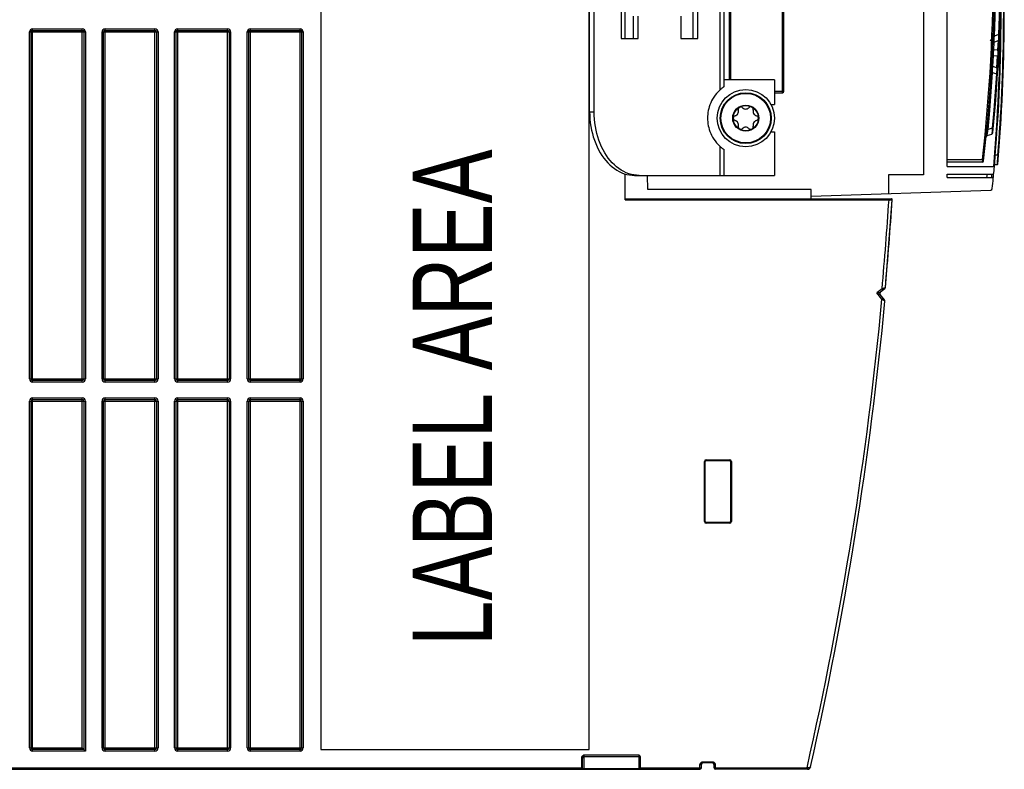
# Model space of a CAD drawing. Extents: x 0 to 420, y 0 to 297.
# Tile 13 of 45: x 162 to 193, y 42 to 65. Entities that reach past the tile are written whole.
import ezdxf

# ---------------------------------------------------------------- set-up
doc = ezdxf.new("R2010")
doc.units = 0
doc.header["$LTSCALE"] = 23.1
doc.layers.get('0').update_dxf_attribs({"linetype": 'CONTINUOUS'})
doc.styles.add('TEXTSTYLE_1', font='txt', dxfattribs={"width": 0.8})

msp = doc.modelspace()

# ---------------------------------------------------------------- linework, layer by layer
at = {"color": 7, "linetype": 'CONTINUOUS'}
for p, q in [((190.401, 73.976), (190.401, 60.316)), ((191.139, 60.576), (191.139, 73.474)), ((179.91, 62.296), (179.91, 71.896)), ((180.051, 62.296), (180.051, 71.896)), ((184.128, 71.112), (184.128, 63.08)), ((171.459, 68.454), (171.459, 42.254)), ((179.899, 42.254), (179.899, 68.454)), ((180.899, 65.896), (180.899, 64.596)), ((181.025, 64.596), (181.025, 65.896)), ((183.162, 64.596), (183.162, 65.896)), ((183.304, 64.596), (183.304, 65.896)), ((184.295, 65.946), (184.295, 63.296)), ((186.015, 62.946), (186.015, 65.946)), ((181.288, 64.596), (181.288, 65.296)), ((181.43, 64.596), (181.43, 65.296)), ((182.773, 65.296), (182.773, 64.596)), ((162.359, 53.904), (162.359, 64.804)), ((162.409, 64.854), (163.969, 64.854)), ((164.019, 64.804), (164.019, 53.904)), ((164.639, 53.904), (164.639, 64.804)), ((164.689, 64.854), (166.249, 64.854)), ((166.299, 64.804), (166.299, 53.904)), ((166.919, 53.904), (166.919, 64.804)), ((166.969, 64.854), (168.529, 64.854)), ((168.579, 64.804), (168.579, 53.904)), ((169.199, 53.904), (169.199, 64.804)), ((169.249, 64.854), (170.809, 64.854)), ((170.859, 64.804), (170.859, 53.904)), ((192.753, 64.722), (192.63, 64.677)), ((180.899, 64.596), (181.43, 64.596)), ((182.773, 64.596), (183.304, 64.596)), ((192.492, 64.536), (192.57, 64.595)), ((192.619, 64.488), (192.748, 64.535)), ((192.777, 64.363), (192.788, 64.618)), ((192.751, 63.863), (192.763, 64.076)), ((192.736, 63.618), (192.751, 63.863)), ((192.532, 63.576), (192.533, 63.574)), ((192.57, 63.532), (192.689, 63.489)), ((192.697, 63.678), (192.585, 63.719)), ((185.715, 63.296), (184.128, 63.296)), ((185.715, 63.296), (185.715, 62.526)), ((184.128, 63.08), (184.125, 63.079)), ((185.715, 62.896), (185.965, 62.896)), ((185.604, 62.526), (185.715, 62.526)), ((185.604, 61.666), (185.715, 61.666)), ((185.715, 61.666), (185.715, 60.296)), ((192.405, 61.547), (192.542, 61.597)), ((192.555, 61.783), (192.429, 61.737)), ((184.128, 61.112), (184.128, 60.296)), ((192.247, 60.714), (191.139, 60.714)), ((181.025, 59.533), (181.025, 60.342)), ((191.139, 60.576), (192.624, 60.576)), ((191.139, 60.336), (192.584, 60.336)), ((191.139, 60.234), (191.139, 60.336)), ((192.711, 60.634), (192.629, 60.634)), ((181.324, 60.296), (185.715, 60.296)), ((181.465, 60.296), (181.383, 60.3)), ((181.741, 59.858), (181.725, 60.296)), ((190.401, 60.316), (189.301, 60.316)), ((189.301, 60.316), (189.301, 59.725)), ((191.139, 60.234), (192.571, 60.234)), ((186.865, 59.858), (181.741, 59.858)), ((186.865, 59.558), (186.865, 59.858)), ((186.865, 59.64), (192.511, 59.837)), ((181.025, 59.558), (189.392, 59.558)), ((189.201, 56.77), (189.417, 59.532)), ((189.183, 56.736), (189.047, 56.626)), ((189.178, 56.385), (189.039, 56.555)), ((163.969, 53.854), (162.409, 53.854)), ((166.249, 53.854), (164.689, 53.854)), ((168.529, 53.854), (166.969, 53.854)), ((170.809, 53.854), (169.249, 53.854)), ((162.409, 53.254), (163.969, 53.254)), ((164.689, 53.254), (166.249, 53.254)), ((166.969, 53.254), (168.529, 53.254)), ((169.249, 53.254), (170.809, 53.254)), ((162.359, 42.304), (162.359, 53.204)), ((164.019, 53.204), (164.019, 42.254)), ((164.639, 42.304), (164.639, 53.204)), ((166.299, 53.204), (166.299, 42.304)), ((166.919, 42.304), (166.919, 53.204)), ((168.579, 53.204), (168.579, 42.304)), ((169.199, 42.304), (169.199, 53.204)), ((170.859, 53.204), (170.859, 42.304)), ((183.54, 49.42), (183.54, 51.308)), ((183.566, 51.334), (184.314, 51.334)), ((184.34, 51.308), (184.34, 49.42)), ((184.314, 49.394), (183.566, 49.394)), ((164.019, 42.254), (162.409, 42.254)), ((163.969, 42.304), (164.069, 42.204)), ((166.249, 42.254), (164.689, 42.254)), ((168.529, 42.254), (166.969, 42.254)), ((170.809, 42.254), (169.249, 42.254)), ((171.459, 42.254), (179.899, 42.254)), ((179.679, 41.987), (179.679, 41.659)), ((179.729, 42.034), (181.454, 42.034)), ((181.479, 41.659), (181.479, 42.014)), ((183.419, 41.684), (183.419, 41.784)), ((183.772, 41.834), (183.465, 41.834)), ((183.819, 41.684), (183.819, 41.784)), ((140.439, 41.634), (183.369, 41.634)), ((186.751, 41.634), (183.869, 41.634))]:
    msp.add_line(p, q, dxfattribs=at)
at = {"color": 9, "linetype": 'CONTINUOUS'}
for p, q in [((184.011, 62.987), (184.011, 71.205)), ((184.345, 63.296), (184.345, 65.996)), ((185.965, 62.896), (185.965, 65.996)), ((162.309, 53.904), (162.309, 64.804)), ((162.309, 64.804), (164.069, 64.804)), ((162.409, 53.804), (162.409, 64.904)), ((162.409, 64.904), (163.969, 64.904)), ((163.969, 53.804), (163.969, 64.904)), ((164.069, 64.804), (164.069, 53.904)), ((164.589, 53.904), (164.589, 64.804)), ((164.589, 64.804), (166.349, 64.804)), ((164.689, 53.804), (164.689, 64.904)), ((164.689, 64.904), (166.249, 64.904)), ((166.249, 53.804), (166.249, 64.904)), ((166.349, 64.804), (166.349, 53.904)), ((166.869, 53.904), (166.869, 64.804)), ((166.869, 64.804), (168.629, 64.804)), ((166.969, 53.804), (166.969, 64.904)), ((166.969, 64.904), (168.529, 64.904)), ((168.529, 53.804), (168.529, 64.904)), ((168.629, 64.804), (168.629, 53.904)), ((169.149, 53.904), (169.149, 64.804)), ((169.149, 64.804), (170.909, 64.804)), ((169.249, 53.804), (169.249, 64.904)), ((169.249, 64.904), (170.809, 64.904)), ((170.809, 53.804), (170.809, 64.904)), ((170.909, 64.804), (170.909, 53.904)), ((192.63, 64.677), (192.591, 64.679)), ((192.793, 64.72), (192.753, 64.722)), ((192.613, 64.247), (192.624, 64.488)), ((192.743, 64.533), (192.729, 64.233)), ((192.58, 63.722), (192.6, 64.065)), ((192.6, 64.065), (192.723, 64.049)), ((192.729, 64.233), (192.613, 64.247)), ((192.702, 63.678), (192.723, 64.049)), ((192.531, 63.535), (192.57, 63.532)), ((192.689, 63.489), (192.728, 63.486)), ((185.715, 62.946), (186.015, 62.946)), ((179.91, 62.296), (180.051, 62.296)), ((192.429, 61.737), (192.39, 61.741)), ((192.594, 61.78), (192.555, 61.783)), ((184.011, 60.296), (184.011, 61.205)), ((191.139, 60.794), (192.251, 60.794)), ((192.251, 60.794), (192.247, 60.714)), ((192.251, 60.794), (192.291, 60.79)), ((192.735, 60.934), (192.654, 60.934)), ((192.719, 60.735), (192.711, 60.634)), ((192.735, 60.934), (192.719, 60.735)), ((192.755, 60.933), (192.735, 60.934)), ((181.025, 59.533), (189.317, 59.533)), ((189.317, 59.558), (189.317, 59.533)), ((189.317, 59.533), (189.417, 59.532)), ((189.097, 56.731), (188.938, 56.602)), ((188.938, 56.602), (189.047, 56.626)), ((189.201, 56.77), (189.097, 56.731)), ((189.128, 56.692), (189.097, 56.731)), ((188.938, 56.602), (189.039, 56.555)), ((189.094, 56.409), (188.938, 56.602)), ((189.094, 56.409), (189.133, 56.44)), ((189.189, 56.349), (189.094, 56.409)), ((162.309, 53.904), (164.069, 53.904)), ((164.589, 53.904), (166.349, 53.904)), ((166.869, 53.904), (168.629, 53.904)), ((169.149, 53.904), (170.909, 53.904)), ((163.969, 53.804), (162.409, 53.804)), ((166.249, 53.804), (164.689, 53.804)), ((168.529, 53.804), (166.969, 53.804)), ((170.809, 53.804), (169.249, 53.804)), ((162.409, 53.304), (163.969, 53.304)), ((162.409, 42.204), (162.409, 53.304)), ((163.969, 42.304), (163.969, 53.304)), ((164.689, 53.304), (166.249, 53.304)), ((164.689, 42.204), (164.689, 53.304)), ((166.249, 42.204), (166.249, 53.304)), ((166.969, 53.304), (168.529, 53.304)), ((166.969, 42.204), (166.969, 53.304)), ((168.529, 42.204), (168.529, 53.304)), ((169.249, 53.304), (170.809, 53.304)), ((169.249, 42.204), (169.249, 53.304)), ((170.809, 42.204), (170.809, 53.304)), ((162.309, 53.204), (164.069, 53.204)), ((162.309, 42.304), (162.309, 53.204)), ((164.069, 53.204), (164.069, 42.204)), ((164.589, 53.204), (166.349, 53.204)), ((164.589, 42.304), (164.589, 53.204)), ((166.349, 53.204), (166.349, 42.304)), ((166.869, 53.204), (168.629, 53.204)), ((166.869, 42.304), (166.869, 53.204)), ((168.629, 53.204), (168.629, 42.304)), ((169.149, 53.204), (170.909, 53.204)), ((169.149, 42.304), (169.149, 53.204)), ((170.909, 53.204), (170.909, 42.304)), ((183.566, 51.36), (184.314, 51.36)), ((183.566, 51.36), (183.566, 51.334)), ((184.314, 51.36), (184.314, 51.334)), ((183.514, 51.308), (183.54, 51.308)), ((183.514, 49.42), (183.514, 51.308)), ((184.366, 51.308), (184.34, 51.308)), ((184.366, 51.308), (184.366, 49.42)), ((183.514, 49.42), (183.54, 49.42)), ((183.566, 49.368), (183.566, 49.394)), ((184.314, 49.368), (183.566, 49.368)), ((184.314, 49.368), (184.314, 49.394)), ((184.366, 49.42), (184.34, 49.42)), ((162.309, 42.304), (163.969, 42.304)), ((164.069, 42.204), (162.409, 42.204)), ((164.589, 42.304), (166.349, 42.304)), ((166.249, 42.204), (164.689, 42.204)), ((166.869, 42.304), (168.629, 42.304)), ((168.529, 42.204), (166.969, 42.204)), ((169.149, 42.304), (170.909, 42.304)), ((170.809, 42.204), (169.249, 42.204)), ((179.729, 42.084), (181.454, 42.084)), ((179.729, 42.084), (179.729, 41.634)), ((181.454, 42.084), (181.454, 41.634)), ((179.654, 41.987), (179.679, 41.987)), ((179.654, 41.987), (179.654, 41.634)), ((181.479, 42.014), (181.504, 42.014)), ((181.504, 41.634), (181.504, 42.014)), ((183.369, 41.784), (183.419, 41.784)), ((183.369, 41.634), (183.369, 41.784)), ((183.772, 41.859), (183.465, 41.859)), ((183.465, 41.834), (183.465, 41.859)), ((183.772, 41.834), (183.772, 41.859)), ((183.819, 41.784), (183.869, 41.784)), ((183.869, 41.634), (183.869, 41.784)), ((141.193, 41.684), (179.679, 41.684)), ((181.454, 41.649), (179.729, 41.649)), ((181.466, 41.642), (181.469, 41.645)), ((181.479, 41.684), (183.419, 41.684)), ((181.48, 41.635), (181.484, 41.634)), ((183.819, 41.684), (186.739, 41.684)), ((186.761, 41.682), (186.739, 41.684)), ((186.739, 41.634), (186.739, 41.684))]:
    msp.add_line(p, q, dxfattribs=at)
for points in [[(192.798, 66.428), (192.789, 65.859), (192.774, 65.29), (192.753, 64.722)], [(192.619, 64.488), (192.616, 64.496), (192.615, 64.521), (192.618, 64.563), (192.623, 64.614), (192.63, 64.677)], [(192.753, 64.722), (192.756, 64.663), (192.757, 64.612), (192.755, 64.571), (192.752, 64.545), (192.748, 64.535)], [(192.56, 64.038), (192.565, 64.049), (192.579, 64.059), (192.6, 64.065)], [(192.613, 64.247), (192.592, 64.258), (192.578, 64.277), (192.574, 64.298)], [(192.6, 64.065), (192.598, 64.106), (192.599, 64.147), (192.602, 64.186), (192.606, 64.22), (192.613, 64.247)], [(192.729, 64.233), (192.733, 64.196), (192.734, 64.149), (192.73, 64.097), (192.723, 64.049)], [(192.723, 64.049), (192.743, 64.054), (192.757, 64.064), (192.763, 64.076)], [(192.768, 64.181), (192.764, 64.202), (192.75, 64.221), (192.729, 64.233)], [(192.689, 63.489), (192.65, 62.92), (192.605, 62.351), (192.555, 61.783)], [(192.57, 63.532), (192.571, 63.594), (192.572, 63.646), (192.576, 63.687), (192.58, 63.711), (192.585, 63.719)], [(192.697, 63.678), (192.701, 63.667), (192.703, 63.64), (192.701, 63.598), (192.696, 63.547), (192.689, 63.489)], [(192.405, 61.547), (192.403, 61.549), (192.402, 61.556), (192.402, 61.569), (192.404, 61.586), (192.407, 61.607), (192.41, 61.633), (192.415, 61.664), (192.421, 61.698), (192.429, 61.737)], [(192.555, 61.783), (192.555, 61.724), (192.554, 61.673), (192.551, 61.633), (192.547, 61.607), (192.542, 61.597)], [(179.679, 42.048), (179.69, 42.059), (179.704, 42.069), (179.717, 42.077), (179.729, 42.084)], [(179.695, 42.033), (179.703, 42.044), (179.712, 42.057), (179.721, 42.071), (179.729, 42.084)], [(181.454, 42.084), (181.462, 42.078), (181.47, 42.072), (181.479, 42.065)], [(181.454, 42.084), (181.458, 42.073), (181.462, 42.061), (181.466, 42.051)], [(179.679, 42.048), (179.669, 42.037), (179.663, 42.025), (179.658, 42.015), (179.655, 42.005), (179.654, 41.996), (179.654, 41.987)], [(179.679, 41.987), (179.679, 41.993), (179.68, 41.999), (179.682, 42.007), (179.685, 42.014), (179.689, 42.023), (179.695, 42.033)], [(181.466, 42.051), (181.471, 42.041), (181.474, 42.033), (181.477, 42.026), (181.478, 42.019), (181.479, 42.014)], [(181.504, 42.014), (181.503, 42.024), (181.5, 42.034), (181.495, 42.045), (181.488, 42.055), (181.479, 42.065)], [(183.465, 41.859), (183.457, 41.859), (183.449, 41.857), (183.439, 41.855), (183.429, 41.851), (183.418, 41.844), (183.407, 41.836), (183.396, 41.825), (183.386, 41.812), (183.376, 41.797), (183.369, 41.784)], [(183.399, 41.803), (183.384, 41.793), (183.369, 41.784)], [(183.465, 41.834), (183.46, 41.834), (183.454, 41.833), (183.447, 41.831), (183.439, 41.828), (183.431, 41.824), (183.422, 41.819), (183.399, 41.803)], [(183.869, 41.784), (183.861, 41.797), (183.852, 41.812), (183.841, 41.825), (183.83, 41.836), (183.819, 41.844), (183.809, 41.851), (183.798, 41.855), (183.789, 41.857), (183.78, 41.859), (183.772, 41.859)], [(183.815, 41.819), (183.806, 41.824), (183.798, 41.828), (183.79, 41.831), (183.783, 41.833), (183.777, 41.834), (183.772, 41.834)], [(183.869, 41.784), (183.854, 41.793), (183.839, 41.803), (183.815, 41.819)], [(179.695, 41.646), (179.69, 41.648), (179.685, 41.65), (179.682, 41.653), (179.679, 41.656), (179.679, 41.659)], [(179.703, 41.644), (179.701, 41.64), (179.698, 41.637), (179.694, 41.635), (179.69, 41.634)], [(179.703, 41.644), (179.699, 41.645), (179.695, 41.646)], [(179.729, 41.649), (179.72, 41.648), (179.711, 41.647), (179.703, 41.644)], [(179.703, 41.644), (179.706, 41.642), (179.71, 41.64), (179.714, 41.638), (179.718, 41.636), (179.723, 41.635), (179.729, 41.634)], [(181.469, 41.645), (181.464, 41.647), (181.459, 41.648), (181.454, 41.649)], [(181.454, 41.634), (181.458, 41.635), (181.462, 41.638), (181.466, 41.642)], [(181.479, 41.659), (181.478, 41.656), (181.477, 41.652), (181.474, 41.65), (181.472, 41.647), (181.469, 41.645)], [(181.469, 41.645), (181.472, 41.641), (181.475, 41.637), (181.48, 41.635)], [(186.751, 41.634), (186.753, 41.635), (186.755, 41.639), (186.757, 41.645), (186.759, 41.652), (186.76, 41.661), (186.761, 41.671), (186.761, 41.682)], [(186.848, 41.712), (186.845, 41.705), (186.84, 41.698), (186.833, 41.692), (186.823, 41.688), (186.813, 41.684), (186.801, 41.682), (186.788, 41.681), (186.775, 41.681), (186.761, 41.682)]]:
    msp.add_lwpolyline(points, dxfattribs=at)
at = {"color": 7, "linetype": 'CONTINUOUS'}
for points in [[(192.63, 64.677), (192.652, 65.275), (192.668, 65.873), (192.671, 66.094)], [(192.429, 61.737), (192.482, 62.335), (192.53, 62.933), (192.57, 63.532)], [(184.011, 62.987), (183.949, 62.927), (183.897, 62.87), (183.852, 62.813), (183.812, 62.755), (183.775, 62.696), (183.743, 62.636), (183.714, 62.576), (183.69, 62.515), (183.669, 62.455), (183.652, 62.395), (183.638, 62.335), (183.628, 62.274), (183.62, 62.214), (183.616, 62.155), (183.615, 62.096)], [(184.125, 63.079), (184.121, 63.076), (184.114, 63.071), (184.106, 63.065), (184.095, 63.057), (184.082, 63.047), (184.068, 63.035), (184.051, 63.022), (184.032, 63.006), (184.011, 62.987)], [(179.91, 62.296), (179.912, 62.18), (179.919, 62.064), (179.931, 61.949), (179.948, 61.835), (179.969, 61.723), (179.995, 61.612), (180.025, 61.504), (180.06, 61.399), (180.099, 61.296), (180.142, 61.197), (180.189, 61.102), (180.24, 61.011), (180.295, 60.924), (180.353, 60.841), (180.415, 60.764), (180.479, 60.692), (180.547, 60.625), (180.617, 60.564), (180.689, 60.509), (180.764, 60.46), (180.84, 60.417), (180.918, 60.38), (180.998, 60.35), (181.078, 60.327), (181.16, 60.31), (181.242, 60.3), (181.324, 60.296)], [(181.383, 60.3), (181.301, 60.31), (181.22, 60.327), (181.139, 60.35), (181.06, 60.38), (180.981, 60.417), (180.905, 60.46), (180.83, 60.509), (180.758, 60.564), (180.688, 60.625), (180.621, 60.692), (180.556, 60.764), (180.495, 60.841), (180.437, 60.924), (180.382, 61.011), (180.331, 61.102), (180.284, 61.197), (180.24, 61.296), (180.201, 61.399), (180.167, 61.504), (180.136, 61.612), (180.11, 61.723), (180.089, 61.835), (180.072, 61.949), (180.061, 62.064), (180.053, 62.18), (180.051, 62.296)], [(183.615, 62.096), (183.616, 62.038), (183.62, 61.979), (183.628, 61.918), (183.638, 61.858), (183.652, 61.798), (183.669, 61.737), (183.69, 61.677), (183.714, 61.617), (183.743, 61.557), (183.775, 61.496), (183.812, 61.437), (183.852, 61.379), (183.897, 61.323), (183.949, 61.265), (184.011, 61.205)], [(192.417, 61.667), (192.398, 61.656), (192.384, 61.638), (192.378, 61.617)], [(184.011, 61.205), (184.032, 61.187), (184.051, 61.171), (184.068, 61.157), (184.082, 61.145), (184.095, 61.136), (184.106, 61.128), (184.114, 61.122), (184.121, 61.117), (184.125, 61.114), (184.128, 61.112)]]:
    msp.add_lwpolyline(points, dxfattribs=at)
for radius in [0.9, 0.8, 0.41, 0.395]:
    msp.add_circle((184.815, 62.096), radius, dxfattribs=at)
at = {"color": 9, "linetype": 'CONTINUOUS'}
msp.add_circle((184.815, 62.096), 0.779, dxfattribs=at)
for centre, radius, start, end in [((136.67, 67.034), 55.93, 353.5943, 6.4057), ((136.839, 65.472), 56.08, 355.3589, 3.4076), ((136.839, 65.472), 55.98, 354.9843, 359.7112), ((162.409, 64.804), 0.1, 90, 180), ((163.969, 64.804), 0.1, 0, 90), ((164.689, 64.804), 0.1, 90, 180), ((166.249, 64.804), 0.1, 0, 90), ((166.969, 64.804), 0.1, 90, 180), ((168.529, 64.804), 0.1, 0, 90), ((169.249, 64.804), 0.1, 90, 180), ((170.809, 64.804), 0.1, 0, 90), ((136.839, 65.472), 55.95, 354.6284, 354.7332), ((74.884, 67.095), 114.682, 354.8148, 356.21933), ((74.891, 67.119), 114.704, 347.18864, 354.6424), ((162.409, 53.904), 0.1, 180, 270), ((163.969, 53.904), 0.1, 270, 360), ((164.689, 53.904), 0.1, 180, 270), ((166.249, 53.904), 0.1, 270, 360), ((166.969, 53.904), 0.1, 180, 270), ((168.529, 53.904), 0.1, 270, 360), ((169.249, 53.904), 0.1, 180, 270), ((170.809, 53.904), 0.1, 270, 360), ((162.409, 53.204), 0.1, 90, 180), ((163.969, 53.204), 0.1, 0, 90), ((164.689, 53.204), 0.1, 90, 180), ((166.249, 53.204), 0.1, 0, 90), ((166.969, 53.204), 0.1, 90, 180), ((168.529, 53.204), 0.1, 0, 90), ((169.249, 53.204), 0.1, 90, 180), ((170.809, 53.204), 0.1, 0, 90), ((183.566, 51.308), 0.052, 90, 180), ((184.314, 51.308), 0.052, 0, 90), ((183.566, 49.42), 0.052, 180, 270), ((184.314, 49.42), 0.052, 270, 360), ((162.409, 42.304), 0.1, 180, 270), ((164.689, 42.304), 0.1, 180, 270), ((166.249, 42.304), 0.1, 270, 360), ((166.969, 42.304), 0.1, 180, 270), ((168.529, 42.304), 0.1, 270, 360), ((169.249, 42.304), 0.1, 180, 270), ((170.809, 42.304), 0.1, 270, 360)]:
    msp.add_arc(centre, radius, start, end, dxfattribs=at)
at = {"color": 7, "linetype": 'CONTINUOUS'}
for centre, radius, start, end in [((136.67, 67.034), 55.97, 353.5531, 6.4469), ((136.67, 67.034), 56.17, 354.4971, 5.5029), ((136.839, 65.472), 56.1, 355.0718, 4.3526), ((136.839, 65.472), 56, 354.7568, 0.7035), ((162.409, 64.804), 0.05, 90, 180), ((163.969, 64.804), 0.05, 0, 90), ((164.689, 64.804), 0.05, 90, 180), ((166.249, 64.804), 0.05, 0, 90), ((166.969, 64.804), 0.05, 90, 180), ((168.529, 64.804), 0.05, 0, 90), ((169.249, 64.804), 0.05, 90, 180), ((170.809, 64.804), 0.05, 0, 90), ((192.64, 64.432), 0.06, 110, 177.3375), ((192.727, 64.591), 0.06, 290, 357.5043), ((192.606, 63.775), 0.06, 176.6656, 250), ((192.677, 63.622), 0.06, 356.5133, 70), ((185.965, 62.946), 0.05, 270, 360), ((184.447, 62.308), 0.139, 283.6336, 16.3664), ((184.657, 62.37), 0.079, 43.6336, 196.3664), ((184.815, 62.521), 0.139, 223.6336, 316.3664), ((184.973, 62.37), 0.079, 343.6336, 136.3664), ((185.182, 62.308), 0.139, 163.6336, 256.3664), ((184.499, 62.096), 0.079, 103.6336, 256.3664), ((184.447, 61.884), 0.139, 343.6336, 76.3664), ((185.182, 61.884), 0.139, 103.6336, 196.3664), ((185.131, 62.096), 0.079, 283.6336, 76.3664), ((184.657, 61.823), 0.079, 163.6336, 316.3664), ((184.815, 61.672), 0.139, 43.6336, 136.3664), ((184.973, 61.823), 0.079, 223.6336, 16.3664), ((192.522, 61.654), 0.06, 290, 354.4971), ((192.426, 61.491), 0.06, 110, 174.322), ((192.247, 60.754), 0.04, 270, 353.5531), ((192.711, 60.654), 0.02, 270, 355.0718), ((136.839, 65.472), 55.8, 354.614, 354.7192), ((192.584, 60.356), 0.02, 270, 354.7568), ((136.839, 65.472), 56, 354.6174, 354.7464), ((136.839, 65.472), 56, 354.271, 354.6108), ((192.571, 60.214), 0.02, 354.6108, 90), ((192.509, 59.887), 0.05, 272, 354.271), ((74.884, 67.095), 114.782, 354.83907, 356.2218), ((189.392, 59.533), 0.025, 356.2218, 90), ((189.078, 56.587), 0.05, 129, 219.0004), ((189.151, 56.775), 0.05, 309.0004, 354.8393), ((74.891, 67.119), 114.804, 347.21426, 354.61688), ((189.139, 56.353), 0.05, 354.6169, 39), ((162.409, 53.904), 0.05, 180, 270), ((163.969, 53.904), 0.05, 270, 360), ((164.689, 53.904), 0.05, 180, 270), ((166.249, 53.904), 0.05, 270, 360), ((166.969, 53.904), 0.05, 180, 270), ((168.529, 53.904), 0.05, 270, 360), ((169.249, 53.904), 0.05, 180, 270), ((170.809, 53.904), 0.05, 270, 360), ((162.409, 53.204), 0.05, 90, 180), ((163.969, 53.204), 0.05, 0, 90), ((164.689, 53.204), 0.05, 90, 180), ((166.249, 53.204), 0.05, 0, 90), ((166.969, 53.204), 0.05, 90, 180), ((168.529, 53.204), 0.05, 0, 90), ((169.249, 53.204), 0.05, 90, 180), ((170.809, 53.204), 0.05, 0, 90), ((183.566, 51.308), 0.026, 90, 180), ((184.314, 51.308), 0.026, 0, 90), ((183.566, 49.42), 0.026, 180, 270), ((184.314, 49.42), 0.026, 270, 360), ((162.409, 42.304), 0.05, 180, 270), ((164.689, 42.304), 0.05, 180, 270), ((166.249, 42.304), 0.05, 270, 360), ((166.969, 42.304), 0.05, 180, 270), ((168.529, 42.304), 0.05, 270, 360), ((169.249, 42.304), 0.05, 180, 270), ((170.809, 42.304), 0.05, 270, 360), ((179.729, 41.984), 0.05, 90, 180), ((181.454, 42.009), 0.025, 9.7891, 90), ((183.469, 41.784), 0.05, 93.6271, 180), ((183.769, 41.784), 0.05, 0, 86.3729), ((179.654, 41.659), 0.025, 270, 360), ((181.504, 41.659), 0.025, 180, 270), ((183.369, 41.684), 0.05, 270, 360), ((183.869, 41.684), 0.05, 180, 270), ((186.751, 41.734), 0.1, 270, 347.2143)]:
    msp.add_arc(centre, radius, start, end, dxfattribs=at)

# ---------------------------------------------------------------- texts
at = {"color": 5, "linetype": 'CONTINUOUS', "style": 'TEXTSTYLE_1', "width": 0.763333}
msp.add_text('LABEL AREA', height=2.5, rotation=90, dxfattribs=at).set_placement((176.845, 45.514))

doc.saveas('drawing.dxf')
